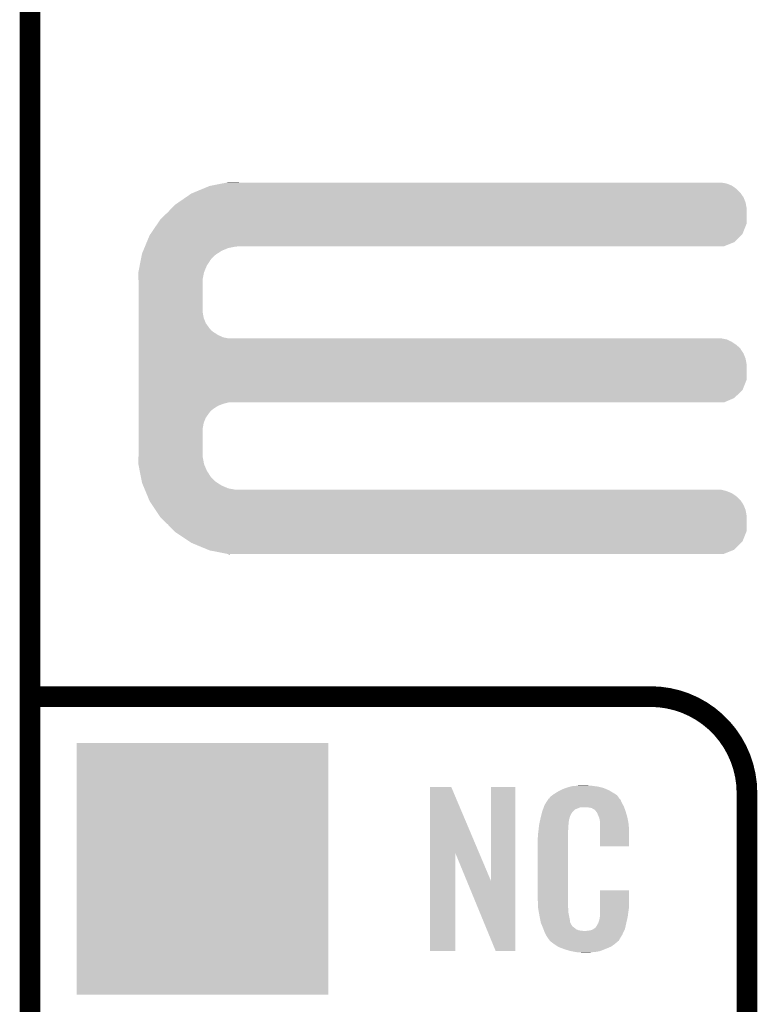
# Model space of a CAD drawing. Extents: x -1.3 to 24.2, y -3.9 to 53.4.
# Tile 14 of 39: x -1.3 to 4.1, y 16.8 to 24. Entities that reach past the tile are written whole.
import ezdxf

# ---------------------------------------------------------------- set-up
doc = ezdxf.new("R2010")
doc.units = 0
doc.layers.get('0').update_dxf_attribs({"linetype": 'CONTINUOUS'})
for name, color, linetype in [('HVAC_2_CLICK_V101_GKO', 5, 'CONTINUOUS'), ('HVAC_2_CLICK_V101_GTO', 14, 'CONTINUOUS'), ('HVAC_2_CLICK_V101_GTS', 12, 'CONTINUOUS')]:
    doc.layers.add(name, color=color, linetype=linetype)

# ---------------------------------------------------------------- blocks, each defined once
blk = doc.blocks.new('SQUARE_24')
blk.add_solid([(0.9271, 0.9271), (0.9271, -0.9271), (-0.9271, 0.9271), (-0.9271, -0.9271)])

msp = doc.modelspace()

# ---------------------------------------------------------------- linework, layer by layer
at = {"layer": 'HVAC_2_CLICK_V101_GKO', "const_width": 0.1524}
msp.add_lwpolyline([(-1.27, -3.81), (-1.27, 51.054)], dxfattribs=at)
at = {"layer": 'HVAC_2_CLICK_V101_GTO', "const_width": 0.1524}
for points in [[(-1.27, 19.05), (3.302, 19.05)], [(4.0132, -0.5588), (4.0132, 18.3388)]]:
    msp.add_lwpolyline(points, dxfattribs=at)
msp.add_lwpolyline([(4.0132, 18.3388, 0.4142136), (3.302, 19.05)], format="xyb", dxfattribs=at)
at = {"layer": 'HVAC_2_CLICK_V101_GTO'}
for points in [[(-0.069042, 22.76094), (0.004382, 22.791418), (3.96494, 22.76094), (3.934462, 22.791418)], [(0.004382, 22.791418), (0.053342, 22.81174), (3.934462, 22.791418), (3.905108, 22.81174)], [(0.053342, 22.81174), (0.066262, 22.814278), (3.905108, 22.81174), (3.901442, 22.814278)], [(0.066262, 22.814278), (0.143848, 22.829518), (3.901442, 22.814278), (3.863342, 22.829518)], [(0.143848, 22.829518), (0.18265, 22.83714), (3.863342, 22.829518), (3.822702, 22.83714)], [(0.18265, 22.83714), (0.19547, 22.839658), (0.269262, 22.83714), (0.26924, 22.839658)], [(0.19547, 22.839658), (0.195582, 22.83968), (0.26924, 22.839658), (0.195582, 22.83968)], [(-0.17734, 22.689818), (-0.12192, 22.72792), (4.00304, 22.689818), (3.9878, 22.72792)], [(-0.12192, 22.72792), (-0.08128, 22.75586), (3.9878, 22.72792), (3.968458, 22.75586)], [(-0.08128, 22.75586), (-0.069042, 22.76094), (3.968458, 22.75586), (3.96494, 22.76094)], [(-0.254, 22.6187), (-0.224974, 22.649178), (4.010658, 22.6187), (4.01066, 22.649178)], [(-0.224974, 22.649178), (-0.203198, 22.67204), (4.01066, 22.649178), (4.006374, 22.67204)], [(-0.203198, 22.67204), (-0.17734, 22.689818), (4.006374, 22.67204), (4.00304, 22.689818)], [(-0.329824, 22.534876), (-0.307338, 22.5679), (4.010658, 22.534876), (4.010658, 22.5679)], [(-0.307338, 22.5679), (-0.254, 22.6187), (4.010658, 22.5679), (4.010658, 22.6187)], [(-0.381702, 22.45868), (-0.329824, 22.534876), (3.980176, 22.45868), (4.010658, 22.534876)], [(-0.409706, 22.39772), (-0.388618, 22.448522), (3.919216, 22.39772), (3.970018, 22.448522)], [(-0.388618, 22.448522), (-0.381702, 22.45868), (3.970018, 22.448522), (3.980176, 22.45868)], [(-0.436066, 22.334218), (-0.427632, 22.354538), (0.14224, 22.334218), (0.190498, 22.354538)], [(-0.427632, 22.354538), (-0.423414, 22.3647), (0.190498, 22.354538), (0.24384, 22.3647)], [(-0.423414, 22.3647), (-0.422358, 22.36724), (0.24384, 22.3647), (0.26924, 22.36724)], [(-0.422358, 22.36724), (-0.409706, 22.39772), (3.843016, 22.36724), (3.919216, 22.39772)], [(-0.453482, 22.268178), (-0.44949, 22.2885), (0.06096, 22.268178), (0.078738, 22.2885)], [(-0.44949, 22.2885), (-0.445996, 22.30628), (0.078738, 22.2885), (0.099058, 22.30628)], [(-0.445996, 22.30628), (-0.444498, 22.313902), (0.099058, 22.30628), (0.110838, 22.313902)], [(-0.444498, 22.313902), (-0.436066, 22.334218), (0.110838, 22.313902), (0.14224, 22.334218)], [(-0.471444, 22.176738), (-0.461964, 22.225), (0.0127, 22.176738), (0.03302, 22.225)], [(-0.461964, 22.225), (-0.453482, 22.268178), (0.03302, 22.225), (0.06096, 22.268178)], [(-0.47244, 22.171662), (-0.471444, 22.176738), (0.011684, 22.171662), (0.0127, 22.176738)], [(-0.470862, 22.125938), (-0.47244, 22.171662), (0.00254, 22.125938), (0.011684, 22.171662)], [(-0.4699, 22.098), (-0.470862, 22.125938), (0.00254, 22.098), (0.00254, 22.125938)], [(-0.4699, 21.879558), (-0.4699, 22.098), (0.00254, 21.879558), (0.00254, 22.098)], [(-0.4699, 21.838918), (-0.4699, 21.879558), (0.010162, 21.838918), (0.00254, 21.879558)], [(-0.4699, 21.800818), (-0.4699, 21.838918), (0.025402, 21.800818), (0.010162, 21.838918)], [(-0.4699, 21.76526), (-0.4699, 21.800818), (0.0508, 21.76526), (0.025402, 21.800818)], [(-0.4699, 21.750018), (-0.4699, 21.76526), (0.063502, 21.750018), (0.0508, 21.76526)], [(-0.4699, 21.73732), (-0.4699, 21.750018), (0.078742, 21.73732), (0.063502, 21.750018)], [(-0.4699, 21.71446), (-0.4699, 21.73732), (0.114302, 21.71446), (0.078742, 21.73732)], [(-0.4699, 21.69668), (-0.4699, 21.71446), (0.152402, 21.69668), (0.114302, 21.71446)], [(-0.4699, 21.68906), (-0.4699, 21.69668), (0.190502, 21.68906), (0.152402, 21.69668)], [(-0.4699, 21.681438), (-0.4699, 21.68906), (3.863342, 21.681438), (3.822702, 21.68906)], [(-0.4699, 21.663658), (-0.4699, 21.681438), (3.901442, 21.663658), (3.863342, 21.681438)], [(-0.4699, 21.6408), (-0.4699, 21.663658), (3.93446, 21.6408), (3.901442, 21.663658)], [(-0.4699, 21.628102), (-0.4699, 21.6408), (3.949698, 21.628102), (3.93446, 21.6408)], [(-0.4699, 21.612858), (-0.4699, 21.628102), (3.96494, 21.612858), (3.949698, 21.628102)], [(-0.4699, 21.5773), (-0.4699, 21.612858), (3.9878, 21.5773), (3.96494, 21.612858)], [(-0.4699, 21.539198), (-0.4699, 21.5773), (4.00304, 21.539198), (3.9878, 21.5773)], [(-0.4699, 21.498558), (-0.4699, 21.539198), (4.01066, 21.498558), (4.00304, 21.539198)], [(-0.4699, 21.384256), (-0.4699, 21.498558), (4.010658, 21.384256), (4.01066, 21.498558)], [(-0.4699, 21.30806), (-0.4699, 21.384256), (3.980178, 21.30806), (4.010658, 21.384256)], [(-0.4699, 21.249638), (-0.4699, 21.30806), (3.919216, 21.249638), (3.980178, 21.30806)], [(-0.4699, 21.21662), (-0.4699, 21.249638), (3.843016, 21.21662), (3.919216, 21.249638)], [(-0.4699, 21.206458), (-0.4699, 21.21662), (0.152398, 21.206458), (0.190496, 21.21662)], [(-0.4699, 21.191218), (-0.4699, 21.206458), (0.1143, 21.191218), (0.152398, 21.206458)], [(-0.4699, 21.16836), (-0.4699, 21.191218), (0.07874, 21.16836), (0.1143, 21.191218)], [(-0.4699, 21.155658), (-0.4699, 21.16836), (0.063498, 21.155658), (0.07874, 21.16836)], [(-0.4699, 21.14042), (-0.4699, 21.155658), (0.0508, 21.14042), (0.063498, 21.155658)], [(-0.4699, 21.10486), (-0.4699, 21.14042), (0.0254, 21.10486), (0.0508, 21.14042)], [(-0.4699, 21.066758), (-0.4699, 21.10486), (0.01016, 21.066758), (0.0254, 21.10486)], [(-0.4699, 21.026118), (-0.4699, 21.066758), (0.00254, 21.026118), (0.01016, 21.066758)], [(-0.4699, 20.8407), (-0.4699, 21.026118), (0.00254, 20.8407), (0.00254, 21.026118)], [(-0.470776, 20.815298), (-0.4699, 20.8407), (0.00254, 20.815298), (0.00254, 20.8407)], [(-0.47244, 20.767042), (-0.470776, 20.815298), (0.011734, 20.767042), (0.00254, 20.815298)], [(-0.47144, 20.761958), (-0.47244, 20.767042), (0.012702, 20.761958), (0.011734, 20.767042)], [(-0.461962, 20.7137), (-0.47144, 20.761958), (0.033022, 20.7137), (0.012702, 20.761958)], [(-0.453478, 20.670518), (-0.461962, 20.7137), (0.06096, 20.670518), (0.033022, 20.7137)], [(-0.449488, 20.650198), (-0.453478, 20.670518), (0.07874, 20.650198), (0.06096, 20.670518)], [(-0.445996, 20.63242), (-0.449488, 20.650198), (0.099062, 20.63242), (0.07874, 20.650198)], [(-0.4445, 20.624802), (-0.445996, 20.63242), (0.110836, 20.624802), (0.099062, 20.63242)], [(-0.436064, 20.60448), (-0.4445, 20.624802), (0.14224, 20.60448), (0.110836, 20.624802)], [(-0.427628, 20.58416), (-0.436064, 20.60448), (0.190502, 20.58416), (0.14224, 20.60448)], [(-0.423412, 20.574), (-0.427628, 20.58416), (0.243842, 20.574), (0.190502, 20.58416)], [(-0.419194, 20.563838), (-0.423412, 20.574), (3.863342, 20.563838), (3.822702, 20.574)], [(-0.412868, 20.548598), (-0.419194, 20.563838), (3.901442, 20.548598), (3.863342, 20.563838)], [(-0.403378, 20.525738), (-0.412868, 20.548598), (3.934462, 20.525738), (3.901442, 20.548598)], [(-0.397054, 20.5105), (-0.403378, 20.525738), (3.9497, 20.5105), (3.934462, 20.525738)], [(-0.39178, 20.497796), (-0.397054, 20.5105), (3.96494, 20.497796), (3.9497, 20.5105)], [(-0.38862, 20.49018), (-0.39178, 20.497796), (3.969838, 20.49018), (3.96494, 20.497796)], [(-0.369992, 20.46224), (-0.38862, 20.49018), (3.9878, 20.46224), (3.969838, 20.49018)], [(-0.344592, 20.424138), (-0.369992, 20.46224), (4.00304, 20.424138), (3.9878, 20.46224)], [(-0.317498, 20.383498), (-0.344592, 20.424138), (4.01066, 20.383498), (4.00304, 20.424138)], [(-0.30734, 20.36826), (-0.317498, 20.383498), (4.010658, 20.36826), (4.01066, 20.383498)], [(-0.254, 20.31746), (-0.30734, 20.36826), (4.010658, 20.31746), (4.010658, 20.36826)], [(-0.208034, 20.269196), (-0.254, 20.31746), (4.010658, 20.269196), (4.010658, 20.31746)], [(-0.203202, 20.264122), (-0.208034, 20.269196), (4.008628, 20.264122), (4.010658, 20.269196)], [(-0.096518, 20.193), (-0.203202, 20.264122), (3.980176, 20.193), (4.008628, 20.264122)], [(-0.081282, 20.182842), (-0.096518, 20.193), (3.970018, 20.182842), (3.980176, 20.193)], [(0.041106, 20.13204), (-0.081282, 20.182842), (3.919216, 20.13204), (3.970018, 20.182842)], [(0.053338, 20.126962), (0.041106, 20.13204), (3.90652, 20.126962), (3.919216, 20.13204)], [(0.18265, 20.10156), (0.053338, 20.126962), (3.843016, 20.10156), (3.90652, 20.126962)], [(0.195578, 20.09902), (0.18265, 20.10156), (0.195578, 20.09902), (0.26924, 20.10156)], [(1.676412, 17.896728), (1.67642, 18.384506), (2.040148, 17.896728), (1.833884, 18.384506)], [(1.67642, 18.384506), (1.676422, 18.38452), (1.833884, 18.384506), (1.676422, 18.38452)], [(2.12598, 17.693748), (2.126, 18.384498), (2.306306, 17.693748), (2.30632, 18.384498)], [(2.126, 18.384498), (2.126002, 18.38452), (2.30632, 18.384498), (2.126002, 18.38452)], [(2.61366, 18.346418), (2.637246, 18.35912), (3.01837, 18.346418), (2.9972, 18.35912)], [(2.637246, 18.35912), (2.64668, 18.3642), (2.9972, 18.35912), (2.98559, 18.3642)], [(2.64668, 18.3642), (2.672078, 18.37436), (2.98559, 18.3642), (2.962368, 18.37436)], [(2.672078, 18.37436), (2.679698, 18.3769), (2.962368, 18.37436), (2.956562, 18.3769)], [(2.679698, 18.3769), (2.69494, 18.38198), (2.956562, 18.3769), (2.936242, 18.38198)], [(2.69494, 18.38198), (2.711874, 18.38706), (2.936242, 18.38198), (2.91592, 18.38706)], [(2.711874, 18.38706), (2.720342, 18.3896), (2.91592, 18.38706), (2.8956, 18.3896)], [(2.720342, 18.3896), (2.75082, 18.39214), (2.8956, 18.3896), (2.87528, 18.39214)], [(2.75082, 18.39214), (2.76606, 18.39468), (2.87528, 18.39214), (2.860042, 18.39468)], [(2.76606, 18.39468), (2.781302, 18.39722), (2.844802, 18.39468), (2.834642, 18.39722)], [(2.53208, 18.26768), (2.546868, 18.290536), (3.09118, 18.26768), (3.081022, 18.290536)], [(2.546868, 18.290536), (2.55016, 18.295624), (3.081022, 18.290536), (3.075938, 18.295624)], [(2.55016, 18.295624), (2.550182, 18.29816), (3.075938, 18.295624), (3.073402, 18.29816)], [(2.550182, 18.29816), (2.555244, 18.29817), (3.073402, 18.29816), (3.073392, 18.29817)], [(2.555244, 18.29817), (2.556762, 18.3007), (3.073392, 18.29817), (3.070862, 18.3007)], [(2.556762, 18.3007), (2.55981, 18.305778), (3.070862, 18.3007), (3.06832, 18.305778)], [(2.55981, 18.305778), (2.562864, 18.310862), (3.06832, 18.305778), (3.06469, 18.310862)], [(2.562864, 18.310862), (2.579186, 18.323558), (3.06469, 18.310862), (3.055622, 18.323558)], [(2.579186, 18.323558), (2.58572, 18.32864), (3.055622, 18.323558), (3.047492, 18.32864)], [(2.58572, 18.32864), (2.597694, 18.33626), (3.047492, 18.32864), (3.0353, 18.33626)], [(2.597694, 18.33626), (2.61366, 18.346418), (3.0353, 18.33626), (3.01837, 18.346418)], [(2.504442, 18.20418), (2.510054, 18.219416), (2.73304, 18.20418), (2.74828, 18.219416)], [(2.510054, 18.219416), (2.51567, 18.234658), (2.74828, 18.219416), (2.786376, 18.234658)], [(2.51567, 18.23466), (2.51754, 18.239738), (3.108234, 18.23466), (3.10642, 18.239738)], [(2.51567, 18.234658), (2.51567, 18.23466), (2.786376, 18.234658), (2.834638, 18.23466)], [(2.51754, 18.239738), (2.522222, 18.252442), (3.10642, 18.239738), (3.099492, 18.252442)], [(2.522222, 18.252442), (2.53208, 18.26768), (3.099492, 18.252442), (3.09118, 18.26768)], [(2.85242, 18.23212), (2.834638, 18.23466), (3.109142, 18.23212), (3.108234, 18.23466)], [(2.867658, 18.22958), (2.85242, 18.23212), (3.110048, 18.22958), (3.109142, 18.23212)], [(2.875278, 18.224502), (2.867658, 18.22958), (3.111862, 18.224502), (3.110048, 18.22958)], [(2.890516, 18.216882), (2.875278, 18.224502), (3.114584, 18.216882), (3.111862, 18.224502)], [(2.895598, 18.211802), (2.890516, 18.216882), (3.116398, 18.211802), (3.114584, 18.216882)], [(2.901044, 18.20418), (2.895598, 18.211802), (3.119118, 18.20418), (3.116398, 18.211802)], [(2.486392, 18.127978), (2.48853, 18.138138), (2.70002, 18.127978), (2.70256, 18.138138)], [(2.48853, 18.138138), (2.4896, 18.143218), (2.70256, 18.138138), (2.70256, 18.143218)], [(2.4896, 18.143218), (2.49174, 18.15338), (2.70256, 18.143218), (2.70533, 18.15338)], [(2.49174, 18.15338), (2.496184, 18.171158), (2.70533, 18.15338), (2.710178, 18.171158)], [(2.496184, 18.171158), (2.5019, 18.194018), (2.710178, 18.171158), (2.722878, 18.194018)], [(2.5019, 18.194018), (2.504442, 18.20418), (2.722878, 18.194018), (2.73304, 18.20418)], [(2.908298, 18.194022), (2.901044, 18.20418), (3.122108, 18.194022), (3.119118, 18.20418)], [(2.91846, 18.17116), (2.908298, 18.194022), (3.128832, 18.17116), (3.122108, 18.194022)], [(2.922524, 18.161002), (2.91846, 18.17116), (3.13182, 18.161002), (3.128832, 18.17116)], [(2.92354, 18.15846), (2.922524, 18.161002), (3.132306, 18.15846), (3.13182, 18.161002)], [(2.926078, 18.153384), (2.92354, 18.15846), (3.133272, 18.153384), (3.132306, 18.15846)], [(2.92608, 18.150842), (2.926078, 18.153384), (3.133756, 18.150842), (3.133272, 18.153384)], [(2.92862, 18.138138), (2.92608, 18.150842), (3.136176, 18.138138), (3.133756, 18.150842)], [(2.93116, 18.12036), (2.92862, 18.138138), (3.139562, 18.12036), (3.136176, 18.138138)], [(2.4765, 18.0594), (2.476782, 18.061938), (2.69494, 18.0594), (2.69494, 18.061938)], [(2.476782, 18.061938), (2.47904, 18.08226), (2.69494, 18.061938), (2.69748, 18.08226)], [(2.47904, 18.08226), (2.481296, 18.102578), (2.69748, 18.08226), (2.69748, 18.102578)], [(2.481296, 18.102578), (2.48158, 18.105118), (2.69748, 18.102578), (2.697988, 18.105118)], [(2.48158, 18.105118), (2.483718, 18.115278), (2.697988, 18.105118), (2.70002, 18.115278)], [(2.483718, 18.115278), (2.486392, 18.127978), (2.70002, 18.115278), (2.70002, 18.127978)], [(2.93116, 18.107658), (2.93116, 18.12036), (3.14198, 18.107658), (3.139562, 18.12036)], [(2.93116, 18.04924), (2.93116, 18.107658), (3.14452, 18.04924), (3.14198, 18.107658)], [(2.47142, 18.011142), (2.47396, 18.023842), (2.69494, 18.011142), (2.69494, 18.023842)], [(2.47142, 17.56156), (2.47142, 18.011142), (2.69494, 17.56156), (2.69494, 18.011142)], [(2.47396, 18.04162), (2.4765, 18.0594), (2.69494, 18.04162), (2.69494, 18.0594)], [(2.47396, 18.023842), (2.47396, 18.04162), (2.69494, 18.023842), (2.69494, 18.04162)], [(2.93116, 17.947662), (2.93116, 18.04924), (3.144498, 17.947662), (3.14452, 18.04924)], [(3.144498, 17.94764), (2.93116, 17.947662), (3.144498, 17.94764), (3.144498, 17.947662)], [(1.6764, 17.175502), (1.676412, 17.896728), (1.864338, 17.175502), (1.86436, 17.896728)], [(1.947996, 17.693748), (1.86436, 17.896728), (2.12598, 17.693748), (2.040148, 17.896728)], [(2.161536, 17.175494), (1.947996, 17.693748), (2.306298, 17.175494), (2.306306, 17.693748)], [(2.473772, 17.49806), (2.47142, 17.56156), (2.69494, 17.49806), (2.69494, 17.56156)], [(2.931166, 17.498058), (2.93118, 17.622498), (3.14452, 17.498058), (3.14452, 17.622498)], [(2.93118, 17.622498), (2.931182, 17.62252), (3.14452, 17.622498), (2.931182, 17.62252)], [(2.47396, 17.492982), (2.473772, 17.49806), (2.695666, 17.492982), (2.69494, 17.49806)], [(2.47617, 17.480278), (2.47396, 17.492982), (2.69748, 17.480278), (2.695666, 17.492982)], [(2.931162, 17.46504), (2.931164, 17.48282), (3.13944, 17.46504), (3.14198, 17.48282)], [(2.931164, 17.48282), (2.931166, 17.498058), (3.14198, 17.48282), (3.14452, 17.498058)], [(2.480146, 17.457418), (2.47617, 17.480278), (2.69748, 17.457418), (2.69748, 17.480278)], [(2.48412, 17.43456), (2.480146, 17.457418), (2.702294, 17.43456), (2.69748, 17.457418)], [(2.489202, 17.40916), (2.48412, 17.43456), (2.70764, 17.40916), (2.702294, 17.43456)], [(2.493774, 17.386298), (2.489202, 17.40916), (2.710182, 17.386298), (2.70764, 17.40916)], [(2.918462, 17.383762), (2.92608, 17.409162), (3.1242, 17.383762), (3.130176, 17.409162)], [(2.92608, 17.409162), (2.926082, 17.411704), (3.130176, 17.409162), (3.130774, 17.411704)], [(2.926082, 17.411704), (2.92862, 17.416784), (3.130774, 17.411704), (3.131968, 17.416784)], [(2.92862, 17.424402), (2.929128, 17.426942), (3.133762, 17.424402), (3.13436, 17.426942)], [(2.92862, 17.416784), (2.92862, 17.424402), (3.131968, 17.416784), (3.133762, 17.424402)], [(2.929128, 17.426942), (2.93116, 17.437102), (3.13436, 17.426942), (3.135714, 17.437102)], [(2.93116, 17.437102), (2.931162, 17.46504), (3.135714, 17.437102), (3.13944, 17.46504)], [(2.49428, 17.383762), (2.493774, 17.386298), (2.711452, 17.383762), (2.710182, 17.386298)], [(2.501602, 17.36598), (2.49428, 17.383762), (2.720342, 17.36598), (2.711452, 17.383762)], [(2.50265, 17.363436), (2.501602, 17.36598), (2.722882, 17.363436), (2.720342, 17.36598)], [(2.50474, 17.35836), (2.50265, 17.363436), (2.725424, 17.35836), (2.722882, 17.363436)], [(2.506832, 17.35328), (2.50474, 17.35836), (2.73304, 17.35328), (2.725424, 17.35836)], [(2.50997, 17.34566), (2.506832, 17.35328), (2.7432, 17.34566), (2.73304, 17.35328)], [(2.51206, 17.34058), (2.50997, 17.34566), (2.749552, 17.34058), (2.7432, 17.34566)], [(2.514014, 17.3355), (2.51206, 17.34058), (2.755902, 17.3355), (2.749552, 17.34058)], [(2.870202, 17.33042), (2.882896, 17.338038), (3.110452, 17.33042), (3.114038, 17.338038)], [(2.882896, 17.338038), (2.8829, 17.33804), (3.114038, 17.338038), (3.114038, 17.33804)], [(2.8829, 17.33804), (2.893064, 17.34566), (3.114038, 17.33804), (3.115732, 17.34566)], [(2.893064, 17.34566), (2.895606, 17.345674), (3.115732, 17.34566), (3.115734, 17.345674)], [(2.895606, 17.345674), (2.898142, 17.35074), (3.115734, 17.345674), (3.11686, 17.35074)], [(2.898142, 17.35074), (2.905762, 17.3609), (3.11686, 17.35074), (3.119118, 17.3609)], [(2.905762, 17.3609), (2.91846, 17.38376), (3.119118, 17.3609), (3.1242, 17.38376)], [(2.91846, 17.38376), (2.918462, 17.383762), (3.1242, 17.38376), (3.1242, 17.383762)], [(2.516946, 17.32788), (2.514014, 17.3355), (2.773684, 17.32788), (2.755902, 17.3355)], [(2.517922, 17.32534), (2.516946, 17.32788), (2.794, 17.32534), (2.773684, 17.32788)], [(2.5189, 17.3228), (2.517922, 17.32534), (2.816862, 17.3228), (2.794, 17.32534)], [(2.52476, 17.30756), (2.5189, 17.3228), (3.099696, 17.30756), (3.106866, 17.3228)], [(2.531818, 17.29486), (2.52476, 17.30756), (3.09372, 17.29486), (3.099696, 17.30756)], [(2.537462, 17.284698), (2.531818, 17.29486), (3.087622, 17.284698), (3.09372, 17.29486)], [(2.54762, 17.26946), (2.537462, 17.284698), (3.07848, 17.26946), (3.087622, 17.284698)], [(2.550154, 17.266926), (2.54762, 17.26946), (3.076958, 17.266926), (3.07848, 17.26946)], [(2.55016, 17.264386), (2.550154, 17.266926), (3.075434, 17.264386), (3.076958, 17.266926)], [(2.556694, 17.25676), (2.55016, 17.264386), (3.07086, 17.25676), (3.075434, 17.264386)], [(2.816862, 17.3228), (2.827022, 17.322802), (3.106866, 17.3228), (3.106868, 17.322802)], [(2.827022, 17.322802), (2.834644, 17.32534), (3.106868, 17.322802), (3.108062, 17.32534)], [(2.844802, 17.32534), (2.870202, 17.33042), (3.108062, 17.32534), (3.110452, 17.33042)], [(2.561048, 17.251678), (2.556694, 17.25676), (3.068316, 17.251678), (3.07086, 17.25676)], [(2.565398, 17.2466), (2.561048, 17.251678), (3.061968, 17.2466), (3.068316, 17.251678)], [(2.572172, 17.24152), (2.565398, 17.2466), (3.05562, 17.24152), (3.061968, 17.2466)], [(2.58572, 17.23136), (2.572172, 17.24152), (3.043768, 17.23136), (3.05562, 17.24152)], [(2.593342, 17.22628), (2.58572, 17.23136), (3.037842, 17.22628), (3.043768, 17.23136)], [(2.620012, 17.2085), (2.593342, 17.22628), (3.01244, 17.2085), (3.037842, 17.22628)], [(2.623818, 17.205962), (2.620012, 17.2085), (3.006518, 17.205962), (3.01244, 17.2085)], [(2.656476, 17.19326), (2.623818, 17.205962), (2.97688, 17.19326), (3.006518, 17.205962)], [(2.66954, 17.188178), (2.656476, 17.19326), (2.96381, 17.188178), (2.97688, 17.19326)], [(1.864338, 17.17548), (1.6764, 17.175502), (1.864338, 17.17548), (1.864338, 17.175502)], [(2.306298, 17.17548), (2.161536, 17.175494), (2.306298, 17.17548), (2.306298, 17.175494)], [(2.712718, 17.17548), (2.66954, 17.188178), (2.931158, 17.17548), (2.96381, 17.188178)], [(2.739814, 17.1704), (2.712718, 17.17548), (2.908298, 17.1704), (2.931158, 17.17548)], [(2.75336, 17.16786), (2.739814, 17.1704), (2.88036, 17.16786), (2.908298, 17.1704)], [(2.77114, 17.16532), (2.75336, 17.16786), (2.865118, 17.16532), (2.88036, 17.16786)], [(2.799078, 17.16278), (2.786378, 17.16532), (2.849878, 17.16278), (2.865118, 17.16532)]]:
    msp.add_solid(points, dxfattribs=at)

# ---------------------------------------------------------------- block references
at = {"layer": 'HVAC_2_CLICK_V101_GTS'}
msp.add_blockref('SQUARE_24', (0, 17.78), dxfattribs=at)

doc.saveas('drawing.dxf')
